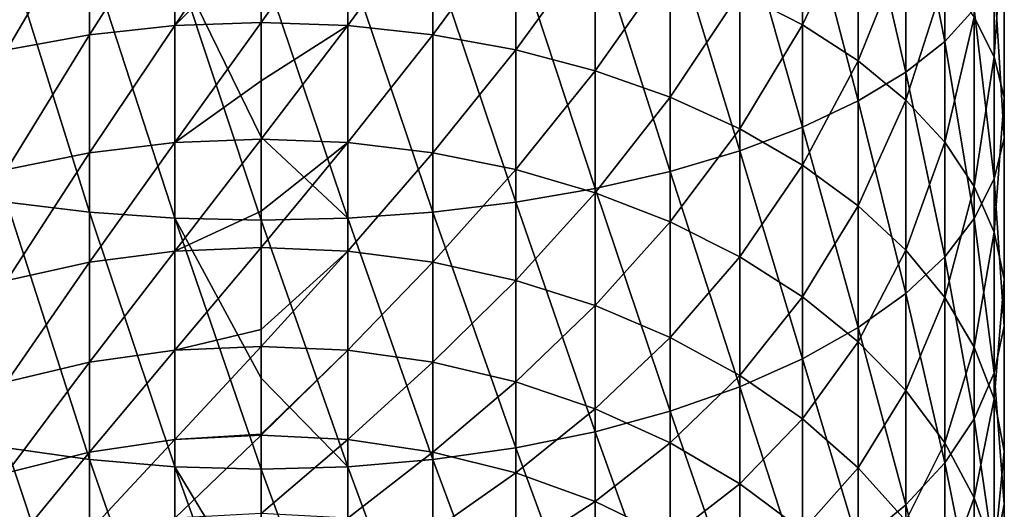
# Model space of a CAD drawing. Header units: metres. Extents: x -109 to 109, y -314 to 82.
# Tile 8 of 191: x -4.22 to 12.98, y -283.47 to -274.93. Entities that reach past the tile are written whole.
import ezdxf

# ---------------------------------------------------------------- set-up
doc = ezdxf.new("R2010")
doc.units = ezdxf.units.M
doc.layers.add('solid_504261_XXX', color=7, linetype='CONTINUOUS')

msp = doc.modelspace()

# ---------------------------------------------------------------- linework, layer by layer
at = {"layer": 'solid_504261_XXX'}
for points in [[(11.93681, -275.309296, 47.299656), (11.93681, -271.414856, 48.792915), (11.25833, -271.845642, 50.073349)], [(11.93681, -275.309296, 47.299656), (12.453864, -274.745972, 45.995522), (11.93681, -271.414856, 48.792915)], [(11.25833, -275.845001, 48.539864), (11.25833, -271.845642, 50.073349), (10.427602, -272.248413, 51.270473)], [(11.25833, -275.845001, 48.539864), (11.93681, -275.309296, 47.299656), (11.25833, -271.845642, 50.073349)], [(10.427602, -276.345856, 49.699379), (10.427602, -272.248413, 51.270473), (9.455857, -272.617706, 52.368095)], [(10.427602, -276.345856, 49.699379), (11.25833, -275.845001, 48.539864), (10.427602, -272.248413, 51.270473)], [(12.802501, -275.574371, 38.956242), (12.453864, -274.880859, 37.658962), (12.802501, -272.372345, 40.500385)], [(12.802501, -275.574371, 38.956242), (12.802501, -272.372345, 40.500385), (12.978006, -272.967773, 41.87883)], [(9.455857, -275.017914, 31.556067), (8.356239, -274.454468, 30.684967), (9.455857, -272.432739, 33.079563)], [(9.455857, -275.017914, 31.556067), (9.455857, -272.432739, 33.079563), (10.427602, -272.978729, 34.100864)], [(9.455857, -276.805084, 50.762516), (9.455857, -272.617706, 52.368095), (8.356239, -272.948517, 53.351372)], [(9.455857, -276.805084, 50.762516), (10.427602, -276.345856, 49.699379), (9.455857, -272.617706, 52.368095)], [(-2.998006, -275.189453, 26.871471), (-2.998006, -272.992981, 28.425425), (-1.509208, -272.850403, 28.205)], [(-1.509208, -275.029053, 26.663656), (-2.998006, -275.189453, 26.871471), (-1.509208, -272.850403, 28.205)], [(-1.509208, -275.029053, 26.663656), (-1.509208, -272.850403, 28.205), (0, -272.802673, 28.131191)], [(0, -273.522736, 27.651512), (-1.509208, -275.029053, 26.663656), (0, -272.802673, 28.131191)], [(1.509208, -272.850403, 28.205), (0, -274.975342, 26.59407), (0, -273.522736, 27.651512)], [(1.509208, -275.029053, 26.663656), (0, -274.975342, 26.59407), (1.509208, -272.850403, 28.205)], [(1.509208, -275.029053, 26.663656), (1.509208, -272.850403, 28.205), (2.998006, -272.992981, 28.425425)], [(-4.446262, -275.454346, 27.214705), (-4.446262, -273.228455, 28.789486), (-2.998006, -272.992981, 28.425425)], [(-2.998006, -275.189453, 26.871471), (-4.446262, -275.454346, 27.214705), (-2.998006, -272.992981, 28.425425)], [(2.998006, -275.189453, 26.871471), (1.509208, -275.029053, 26.663656), (2.998006, -272.992981, 28.425425)], [(2.998006, -275.189453, 26.871471), (2.998006, -272.992981, 28.425425), (4.446262, -273.228455, 28.789486)], [(8.356239, -277.216461, 51.714901), (8.356239, -272.948517, 53.351372), (7.143617, -273.236389, 54.207008)], [(8.356239, -277.216461, 51.714901), (9.455857, -276.805084, 50.762516), (8.356239, -272.948517, 53.351372)], [(10.427602, -275.646851, 32.528465), (9.455857, -275.017914, 31.556067), (10.427602, -272.978729, 34.100864)], [(10.427602, -275.646851, 32.528465), (10.427602, -272.978729, 34.100864), (11.25833, -273.574188, 35.214748)], [(12.978006, -276.282288, 40.280441), (12.802501, -275.574371, 38.956242), (12.978006, -272.967773, 41.87883)], [(12.978006, -276.282288, 40.280441), (12.978006, -272.967773, 41.87883), (12.978006, -273.56723, 43.266659)], [(4.446262, -275.454346, 27.214705), (2.998006, -275.189453, 26.871471), (4.446262, -273.228455, 28.789486)], [(4.446262, -275.454346, 27.214705), (4.446262, -273.228455, 28.789486), (5.834389, -273.55365, 29.292261)], [(7.143617, -277.574432, 52.543655), (7.143617, -273.236389, 54.207008), (5.834389, -273.477448, 54.923428)], [(7.143617, -277.574432, 52.543655), (8.356239, -277.216461, 51.714901), (7.143617, -273.236389, 54.207008)], [(0, -273.522736, 27.651512), (0, -274.975342, 26.59407), (-1.509208, -275.029053, 26.663656)], [(5.834389, -277.874176, 53.237572), (5.834389, -273.477448, 54.923428), (4.446262, -273.668365, 55.490948)], [(5.834389, -275.820221, 27.688717), (4.446262, -275.454346, 27.214705), (5.834389, -273.55365, 29.292261)], [(5.834389, -277.874176, 53.237572), (7.143617, -277.574432, 52.543655), (5.834389, -273.477448, 54.923428)], [(5.834389, -275.820221, 27.688717), (5.834389, -273.55365, 29.292261), (7.143617, -273.964172, 29.926949)], [(11.25833, -276.332825, 33.589016), (10.427602, -275.646851, 32.528465), (11.25833, -273.574188, 35.214748)], [(11.25833, -276.332825, 33.589016), (11.25833, -273.574188, 35.214748), (11.93681, -274.211121, 36.406151)], [(12.978006, -276.994995, 41.613655), (12.978006, -273.56723, 43.266659), (12.802501, -274.162659, 44.645103)], [(12.978006, -276.994995, 41.613655), (12.978006, -276.282288, 40.280441), (12.978006, -273.56723, 43.266659)], [(-2.998006, -278.283539, 54.185295), (-2.998006, -273.806641, 55.901894), (-4.446262, -273.668365, 55.490948)], [(-4.446262, -278.111603, 53.787262), (-2.998006, -278.283539, 54.185295), (-4.446262, -273.668365, 55.490948)], [(4.446262, -278.111603, 53.787262), (4.446262, -273.668365, 55.490948), (2.998006, -273.806641, 55.901894)], [(4.446262, -278.111603, 53.787262), (5.834389, -277.874176, 53.237572), (4.446262, -273.668365, 55.490948)], [(-1.509208, -278.387634, 54.426289), (-1.509208, -273.89035, 56.150703), (-2.998006, -273.806641, 55.901894)], [(-2.998006, -278.283539, 54.185295), (-1.509208, -278.387634, 54.426289), (-2.998006, -273.806641, 55.901894)], [(0, -276.979736, 55.10725), (0, -273.918396, 56.234016), (-1.509208, -273.89035, 56.150703)], [(0, -278.422485, 54.506985), (0, -276.979736, 55.10725), (-1.509208, -273.89035, 56.150703)], [(-1.509208, -278.387634, 54.426289), (0, -278.422485, 54.506985), (-1.509208, -273.89035, 56.150703)], [(1.509208, -278.387634, 54.426289), (1.509208, -273.89035, 56.150703), (0, -273.918396, 56.234016)], [(1.509208, -278.387634, 54.426289), (0, -273.918396, 56.234016), (0, -276.979736, 55.10725)], [(2.998006, -278.283539, 54.185295), (2.998006, -273.806641, 55.901894), (1.509208, -273.89035, 56.150703)], [(1.509208, -278.387634, 54.426289), (2.998006, -278.283539, 54.185295), (1.509208, -273.89035, 56.150703)], [(2.998006, -278.283539, 54.185295), (4.446262, -278.111603, 53.787262), (2.998006, -273.806641, 55.901894)], [(7.143617, -276.282043, 28.287096), (5.834389, -275.820221, 27.688717), (7.143617, -273.964172, 29.926949)], [(7.143617, -276.282043, 28.287096), (7.143617, -273.964172, 29.926949), (8.356239, -274.454468, 30.684967)], [(11.93681, -277.066559, 34.72337), (11.25833, -276.332825, 33.589016), (11.93681, -274.211121, 36.406151)], [(11.93681, -277.066559, 34.72337), (11.93681, -274.211121, 36.406151), (12.453864, -274.880859, 37.658962)], [(12.802501, -277.702911, 42.937851), (12.802501, -274.162659, 44.645103), (12.453864, -274.745972, 45.995522)], [(12.802501, -277.702911, 42.937851), (12.978006, -276.994995, 41.613655), (12.802501, -274.162659, 44.645103)], [(8.356239, -276.833649, 29.001751), (7.143617, -276.282043, 28.287096), (8.356239, -274.454468, 30.684967)], [(8.356239, -276.833649, 29.001751), (8.356239, -274.454468, 30.684967), (9.455857, -275.017914, 31.556067)], [(12.453864, -278.396423, 44.23513), (12.453864, -274.745972, 45.995522), (11.93681, -275.309296, 47.299656)], [(12.453864, -278.396423, 44.23513), (12.802501, -277.702911, 42.937851), (12.453864, -274.745972, 45.995522)], [(-1.509208, -277.072083, 24.946602), (-1.509208, -275.029053, 26.663656), (0, -274.975342, 26.59407)], [(0, -275.992523, 25.775333), (-1.509208, -277.072083, 24.946602), (0, -274.975342, 26.59407)], [(1.509208, -275.029053, 26.663656), (0, -275.992523, 25.775333), (0, -274.975342, 26.59407)], [(12.453864, -277.838074, 35.916195), (11.93681, -277.066559, 34.72337), (12.453864, -274.880859, 37.658962)], [(12.453864, -277.838074, 35.916195), (12.453864, -274.880859, 37.658962), (12.802501, -275.574371, 38.956242)], [(-2.998006, -277.249176, 25.140369), (-2.998006, -275.189453, 26.871471), (-1.509208, -275.029053, 26.663656)], [(-1.509208, -277.072083, 24.946602), (-2.998006, -277.249176, 25.140369), (-1.509208, -275.029053, 26.663656)], [(1.509208, -275.029053, 26.663656), (0, -277.012756, 24.88172), (0, -275.992523, 25.775333)], [(1.509208, -277.072083, 24.946602), (0, -277.012756, 24.88172), (1.509208, -275.029053, 26.663656)], [(1.509208, -277.072083, 24.946602), (1.509208, -275.029053, 26.663656), (2.998006, -275.189453, 26.871471)], [(9.455857, -277.467529, 29.823017), (8.356239, -276.833649, 29.001751), (9.455857, -275.017914, 31.556067)], [(9.455857, -277.467529, 29.823017), (9.455857, -275.017914, 31.556067), (10.427602, -275.646851, 32.528465)], [(-4.446262, -277.541718, 25.460402), (-4.446262, -275.454346, 27.214705), (-2.998006, -275.189453, 26.871471)], [(-2.998006, -277.249176, 25.140369), (-4.446262, -277.541718, 25.460402), (-2.998006, -275.189453, 26.871471)], [(2.998006, -277.249176, 25.140369), (1.509208, -277.072083, 24.946602), (2.998006, -275.189453, 26.871471)], [(2.998006, -277.249176, 25.140369), (2.998006, -275.189453, 26.871471), (4.446262, -275.454346, 27.214705)], [(11.93681, -279.066162, 45.487942), (11.93681, -275.309296, 47.299656), (11.25833, -275.845001, 48.539864)], [(11.93681, -279.066162, 45.487942), (12.453864, -278.396423, 44.23513), (11.93681, -275.309296, 47.299656)], [(4.446262, -277.541718, 25.460402), (2.998006, -277.249176, 25.140369), (4.446262, -275.454346, 27.214705)], [(4.446262, -277.541718, 25.460402), (4.446262, -275.454346, 27.214705), (5.834389, -275.820221, 27.688717)], [(10.427602, -278.17511, 30.739788), (9.455857, -277.467529, 29.823017), (10.427602, -275.646851, 32.528465)], [(10.427602, -278.17511, 30.739788), (10.427602, -275.646851, 32.528465), (11.25833, -276.332825, 33.589016)], [(12.802501, -278.636993, 37.151356), (12.453864, -277.838074, 35.916195), (12.802501, -275.574371, 38.956242)], [(12.802501, -278.636993, 37.151356), (12.802501, -275.574371, 38.956242), (12.978006, -276.282288, 40.280441)], [(5.834389, -277.945679, 25.902372), (4.446262, -277.541718, 25.460402), (5.834389, -275.820221, 27.688717)], [(5.834389, -277.945679, 25.902372), (5.834389, -275.820221, 27.688717), (7.143617, -276.282043, 28.287096)], [(11.25833, -279.703064, 46.679344), (11.25833, -275.845001, 48.539864), (10.427602, -276.345856, 49.699379)], [(11.25833, -279.703064, 46.679344), (11.93681, -279.066162, 45.487942), (11.25833, -275.845001, 48.539864)], [(0, -275.992523, 25.775333), (0, -277.012756, 24.88172), (-1.509208, -277.072083, 24.946602)], [(7.143617, -278.455658, 26.460304), (5.834389, -277.945679, 25.902372), (7.143617, -276.282043, 28.287096)], [(7.143617, -278.455658, 26.460304), (7.143617, -276.282043, 28.287096), (8.356239, -276.833649, 29.001751)], [(10.427602, -280.298553, 47.793228), (10.427602, -276.345856, 49.699379), (9.455857, -276.805084, 50.762516)], [(11.25833, -278.946838, 31.739664), (10.427602, -278.17511, 30.739788), (11.25833, -276.332825, 33.589016)], [(10.427602, -280.298553, 47.793228), (11.25833, -279.703064, 46.679344), (10.427602, -276.345856, 49.699379)], [(11.25833, -278.946838, 31.739664), (11.25833, -276.332825, 33.589016), (11.93681, -277.066559, 34.72337)], [(12.978006, -279.452484, 38.412148), (12.802501, -278.636993, 37.151356), (12.978006, -276.282288, 40.280441)], [(12.978006, -279.452484, 38.412148), (12.978006, -276.282288, 40.280441), (12.978006, -276.994995, 41.613655)], [(8.356239, -279.064728, 27.126652), (7.143617, -278.455658, 26.460304), (8.356239, -276.833649, 29.001751)], [(9.455857, -280.844513, 48.814529), (9.455857, -276.805084, 50.762516), (8.356239, -277.216461, 51.714901)], [(8.356239, -279.064728, 27.126652), (8.356239, -276.833649, 29.001751), (9.455857, -277.467529, 29.823017)], [(9.455857, -280.844513, 48.814529), (10.427602, -280.298553, 47.793228), (9.455857, -276.805084, 50.762516)], [(-1.509208, -278.965363, 23.065714), (-1.509208, -277.072083, 24.946602), (0, -277.012756, 24.88172)], [(0, -278.269073, 23.668867), (-1.509208, -278.965363, 23.065714), (0, -277.012756, 24.88172)], [(1.509208, -278.387634, 54.426289), (0, -276.979736, 55.10725), (0, -278.422485, 54.506985)], [(1.509208, -277.072083, 24.946602), (0, -278.269073, 23.668867), (0, -277.012756, 24.88172)], [(12.978006, -280.273529, 39.681526), (12.978006, -276.994995, 41.613655), (12.802501, -277.702911, 42.937851)], [(12.978006, -280.273529, 39.681526), (12.978006, -279.452484, 38.412148), (12.978006, -276.994995, 41.613655)], [(-2.998006, -279.157959, 23.244093), (-2.998006, -277.249176, 25.140369), (-1.509208, -277.072083, 24.946602)], [(-1.509208, -278.965363, 23.065714), (-2.998006, -279.157959, 23.244093), (-1.509208, -277.072083, 24.946602)], [(1.509208, -277.072083, 24.946602), (0, -278.900848, 23.005985), (0, -278.269073, 23.668867)], [(1.509208, -278.965363, 23.065714), (0, -278.900848, 23.005985), (1.509208, -277.072083, 24.946602)], [(1.509208, -278.965363, 23.065714), (1.509208, -277.072083, 24.946602), (2.998006, -277.249176, 25.140369)], [(8.356239, -281.333618, 49.729435), (8.356239, -277.216461, 51.714901), (7.143617, -277.574432, 52.543655)], [(8.356239, -281.333618, 49.729435), (9.455857, -280.844513, 48.814529), (8.356239, -277.216461, 51.714901)], [(11.93681, -279.772278, 32.809128), (11.25833, -278.946838, 31.739664), (11.93681, -277.066559, 34.72337)], [(11.93681, -279.772278, 32.809128), (11.93681, -277.066559, 34.72337), (12.453864, -277.838074, 35.916195)], [(-4.446262, -279.476044, 23.538712), (-4.446262, -277.541718, 25.460402), (-2.998006, -277.249176, 25.140369)], [(-2.998006, -279.157959, 23.244093), (-4.446262, -279.476044, 23.538712), (-2.998006, -277.249176, 25.140369)], [(2.998006, -279.157959, 23.244093), (1.509208, -278.965363, 23.065714), (2.998006, -277.249176, 25.140369)], [(2.998006, -279.157959, 23.244093), (2.998006, -277.249176, 25.140369), (4.446262, -277.541718, 25.460402)], [(4.446262, -279.476044, 23.538712), (2.998006, -279.157959, 23.244093), (4.446262, -277.541718, 25.460402)], [(4.446262, -279.476044, 23.538712), (4.446262, -277.541718, 25.460402), (5.834389, -277.945679, 25.902372)], [(9.455857, -279.764648, 27.892403), (8.356239, -279.064728, 27.126652), (9.455857, -277.467529, 29.823017)], [(9.455857, -279.764648, 27.892403), (9.455857, -277.467529, 29.823017), (10.427602, -278.17511, 30.739788)], [(7.143617, -281.759247, 50.525574), (7.143617, -277.574432, 52.543655), (5.834389, -277.874176, 53.237572)], [(7.143617, -281.759247, 50.525574), (8.356239, -281.333618, 49.729435), (7.143617, -277.574432, 52.543655)], [(12.802501, -281.08905, 40.942318), (12.802501, -277.702911, 42.937851), (12.453864, -278.396423, 44.23513)], [(12.802501, -281.08905, 40.942318), (12.978006, -280.273529, 39.681526), (12.802501, -277.702911, 42.937851)], [(5.834389, -282.115601, 51.192181), (5.834389, -277.874176, 53.237572), (4.446262, -278.111603, 53.787262)], [(5.834389, -282.115601, 51.192181), (7.143617, -281.759247, 50.525574), (5.834389, -277.874176, 53.237572)], [(12.453864, -280.640259, 33.933712), (11.93681, -279.772278, 32.809128), (12.453864, -277.838074, 35.916195)], [(12.453864, -280.640259, 33.933712), (12.453864, -277.838074, 35.916195), (12.802501, -278.636993, 37.151356)], [(5.834389, -279.915375, 23.945583), (4.446262, -279.476044, 23.538712), (5.834389, -277.945679, 25.902372)], [(5.834389, -279.915375, 23.945583), (5.834389, -277.945679, 25.902372), (7.143617, -278.455658, 26.460304)], [(-2.998006, -282.602295, 52.102612), (-2.998006, -278.283539, 54.185295), (-4.446262, -278.111603, 53.787262)], [(-4.446262, -282.397888, 51.720242), (-2.998006, -282.602295, 52.102612), (-4.446262, -278.111603, 53.787262)], [(4.446262, -282.397888, 51.720242), (4.446262, -278.111603, 53.787262), (2.998006, -278.283539, 54.185295)], [(4.446262, -282.397888, 51.720242), (5.834389, -282.115601, 51.192181), (4.446262, -278.111603, 53.787262)], [(10.427602, -280.54599, 28.747204), (9.455857, -279.764648, 27.892403), (10.427602, -278.17511, 30.739788)], [(10.427602, -280.54599, 28.747204), (10.427602, -278.17511, 30.739788), (11.25833, -278.946838, 31.739664)], [(-1.509208, -282.726074, 52.334122), (-1.509208, -278.387634, 54.426289), (-2.998006, -278.283539, 54.185295)], [(-2.998006, -282.602295, 52.102612), (-1.509208, -282.726074, 52.334122), (-2.998006, -278.283539, 54.185295)], [(0, -278.269073, 23.668867), (0, -278.900848, 23.005985), (-1.509208, -278.965363, 23.065714)], [(0, -281.179169, 53.229549), (0, -278.422485, 54.506985), (-1.509208, -278.387634, 54.426289)], [(0, -282.767517, 52.41164), (0, -281.179169, 53.229549), (-1.509208, -278.387634, 54.426289)], [(-1.509208, -282.726074, 52.334122), (0, -282.767517, 52.41164), (-1.509208, -278.387634, 54.426289)], [(1.509208, -282.726074, 52.334122), (1.509208, -278.387634, 54.426289), (0, -278.422485, 54.506985)], [(1.509208, -282.726074, 52.334122), (0, -278.422485, 54.506985), (0, -281.179169, 53.229549)], [(2.998006, -282.602295, 52.102612), (2.998006, -278.283539, 54.185295), (1.509208, -278.387634, 54.426289)], [(1.509208, -282.726074, 52.334122), (2.998006, -282.602295, 52.102612), (1.509208, -278.387634, 54.426289)], [(2.998006, -282.602295, 52.102612), (4.446262, -282.397888, 51.720242), (2.998006, -278.283539, 54.185295)], [(12.453864, -281.887939, 42.177479), (12.453864, -278.396423, 44.23513), (11.93681, -279.066162, 45.487942)], [(12.453864, -281.887939, 42.177479), (12.802501, -281.08905, 40.942318), (12.453864, -278.396423, 44.23513)], [(7.143617, -280.46994, 24.459208), (5.834389, -279.915375, 23.945583), (7.143617, -278.455658, 26.460304)], [(7.143617, -280.46994, 24.459208), (7.143617, -278.455658, 26.460304), (8.356239, -279.064728, 27.126652)], [(12.802501, -281.539063, 35.098213), (12.453864, -280.640259, 33.933712), (12.802501, -278.636993, 37.151356)], [(12.802501, -281.539063, 35.098213), (12.802501, -278.636993, 37.151356), (12.978006, -279.452484, 38.412148)], [(-1.509208, -280.69577, 21.034004), (-1.509208, -278.965363, 23.065714), (0, -278.900848, 23.005985)], [(0, -280.330994, 21.3519), (-1.509208, -280.69577, 21.034004), (0, -278.900848, 23.005985)], [(1.509208, -278.965363, 23.065714), (0, -280.330994, 21.3519), (0, -278.900848, 23.005985)], [(-2.998006, -280.902527, 21.195763), (-2.998006, -279.157959, 23.244093), (-1.509208, -278.965363, 23.065714)], [(-1.509208, -280.69577, 21.034004), (-2.998006, -280.902527, 21.195763), (-1.509208, -278.965363, 23.065714)], [(1.509208, -278.965363, 23.065714), (0, -280.626556, 20.979841), (0, -280.330994, 21.3519)], [(1.509208, -280.69577, 21.034004), (0, -280.626556, 20.979841), (1.509208, -278.965363, 23.065714)], [(1.509208, -280.69577, 21.034004), (1.509208, -278.965363, 23.065714), (2.998006, -279.157959, 23.244093)], [(8.356239, -281.132263, 25.072638), (7.143617, -280.46994, 24.459208), (8.356239, -279.064728, 27.126652)], [(8.356239, -281.132263, 25.072638), (8.356239, -279.064728, 27.126652), (9.455857, -279.764648, 27.892403)], [(11.25833, -281.398132, 29.679493), (10.427602, -280.54599, 28.747204), (11.25833, -278.946838, 31.739664)], [(11.25833, -281.398132, 29.679493), (11.25833, -278.946838, 31.739664), (11.93681, -279.772278, 32.809128)], [(11.93681, -282.659485, 43.370304), (11.93681, -279.066162, 45.487942), (11.25833, -279.703064, 46.679344)], [(11.93681, -282.659485, 43.370304), (12.453864, -281.887939, 42.177479), (11.93681, -279.066162, 45.487942)], [(-4.446262, -281.244019, 21.462927), (-4.446262, -279.476044, 23.538712), (-2.998006, -279.157959, 23.244093)], [(-2.998006, -280.902527, 21.195763), (-4.446262, -281.244019, 21.462927), (-2.998006, -279.157959, 23.244093)], [(2.998006, -280.902527, 21.195763), (1.509208, -280.69577, 21.034004), (2.998006, -279.157959, 23.244093)], [(2.998006, -280.902527, 21.195763), (2.998006, -279.157959, 23.244093), (4.446262, -279.476044, 23.538712)], [(12.978006, -282.456512, 36.28688), (12.802501, -281.539063, 35.098213), (12.978006, -279.452484, 38.412148)], [(12.978006, -282.456512, 36.28688), (12.978006, -279.452484, 38.412148), (12.978006, -280.273529, 39.681526)], [(4.446262, -281.244019, 21.462927), (2.998006, -280.902527, 21.195763), (4.446262, -279.476044, 23.538712)], [(4.446262, -281.244019, 21.462927), (4.446262, -279.476044, 23.538712), (5.834389, -279.915375, 23.945583)], [(9.455857, -281.893402, 25.777578), (8.356239, -281.132263, 25.072638), (9.455857, -279.764648, 27.892403)], [(9.455857, -281.893402, 25.777578), (9.455857, -279.764648, 27.892403), (10.427602, -280.54599, 28.747204)], [(11.25833, -283.393188, 44.504658), (11.25833, -279.703064, 46.679344), (10.427602, -280.298553, 47.793228)], [(11.25833, -283.393188, 44.504658), (11.93681, -282.659485, 43.370304), (11.25833, -279.703064, 46.679344)], [(11.93681, -282.30957, 30.676664), (11.25833, -281.398132, 29.679493), (11.93681, -279.772278, 32.809128)], [(11.93681, -282.30957, 30.676664), (11.93681, -279.772278, 32.809128), (12.453864, -280.640259, 33.933712)], [(5.834389, -281.715637, 21.831886), (4.446262, -281.244019, 21.462927), (5.834389, -279.915375, 23.945583)], [(5.834389, -281.715637, 21.831886), (5.834389, -279.915375, 23.945583), (7.143617, -280.46994, 24.459208)], [(10.427602, -284.079163, 45.565208), (10.427602, -280.298553, 47.793228), (9.455857, -280.844513, 48.814529)], [(10.427602, -284.079163, 45.565208), (11.25833, -283.393188, 44.504658), (10.427602, -280.298553, 47.793228)], [(12.978006, -283.380188, 37.483639), (12.978006, -280.273529, 39.681526), (12.802501, -281.08905, 40.942318)], [(12.978006, -283.380188, 37.483639), (12.978006, -282.456512, 36.28688), (12.978006, -280.273529, 39.681526)], [(0, -280.330994, 21.3519), (0, -280.626556, 20.979841), (-1.509208, -280.69577, 21.034004)], [(7.143617, -282.310974, 22.297651), (5.834389, -281.715637, 21.831886), (7.143617, -280.46994, 24.459208)], [(7.143617, -282.310974, 22.297651), (7.143617, -280.46994, 24.459208), (8.356239, -281.132263, 25.072638)], [(-1.509208, -282.251404, 18.865526), (-1.509208, -280.69577, 21.034004), (0, -280.626556, 20.979841)], [(0, -282.158905, 18.846199), (-1.509208, -282.251404, 18.865526), (0, -280.626556, 20.979841)], [(1.509208, -280.69577, 21.034004), (0, -282.158905, 18.846199), (0, -280.626556, 20.979841)], [(10.427602, -282.743073, 26.564497), (9.455857, -281.893402, 25.777578), (10.427602, -280.54599, 28.747204)], [(10.427602, -282.743073, 26.564497), (10.427602, -280.54599, 28.747204), (11.25833, -281.398132, 29.679493)], [(12.453864, -283.268005, 31.725233), (11.93681, -282.30957, 30.676664), (12.453864, -280.640259, 33.933712)], [(12.453864, -283.268005, 31.725233), (12.453864, -280.640259, 33.933712), (12.802501, -281.539063, 35.098213)], [(-2.998006, -282.470886, 19.009542), (-2.998006, -280.902527, 21.195763), (-1.509208, -280.69577, 21.034004)], [(-1.509208, -282.251404, 18.865526), (-2.998006, -282.470886, 19.009542), (-1.509208, -280.69577, 21.034004)], [(1.509208, -280.69577, 21.034004), (0, -282.177917, 18.817303), (0, -282.158905, 18.846199)], [(1.509208, -282.251404, 18.865526), (0, -282.177917, 18.817303), (1.509208, -280.69577, 21.034004)], [(1.509208, -282.251404, 18.865526), (1.509208, -280.69577, 21.034004), (2.998006, -280.902527, 21.195763)], [(-4.446262, -282.833374, 19.247408), (-4.446262, -281.244019, 21.462927), (-2.998006, -280.902527, 21.195763)], [(-2.998006, -282.470886, 19.009542), (-4.446262, -282.833374, 19.247408), (-2.998006, -280.902527, 21.195763)], [(2.998006, -282.470886, 19.009542), (1.509208, -282.251404, 18.865526), (2.998006, -280.902527, 21.195763)], [(2.998006, -282.470886, 19.009542), (2.998006, -280.902527, 21.195763), (4.446262, -281.244019, 21.462927)], [(9.455857, -284.70813, 46.537605), (9.455857, -280.844513, 48.814529), (8.356239, -281.333618, 49.729435)], [(9.455857, -284.70813, 46.537605), (10.427602, -284.079163, 45.565208), (9.455857, -280.844513, 48.814529)], [(8.356239, -283.021973, 22.85392), (7.143617, -282.310974, 22.297651), (8.356239, -281.132263, 25.072638)], [(8.356239, -283.021973, 22.85392), (8.356239, -281.132263, 25.072638), (9.455857, -281.893402, 25.777578)], [(12.802501, -284.297638, 38.672306), (12.802501, -281.08905, 40.942318), (12.453864, -281.887939, 42.177479)], [(12.802501, -284.297638, 38.672306), (12.978006, -283.380188, 37.483639), (12.802501, -281.08905, 40.942318)], [(1.509208, -282.726074, 52.334122), (0, -281.179169, 53.229549), (0, -282.767517, 52.41164)], [(4.446262, -282.833374, 19.247408), (2.998006, -282.470886, 19.009542), (4.446262, -281.244019, 21.462927)], [(4.446262, -282.833374, 19.247408), (4.446262, -281.244019, 21.462927), (5.834389, -281.715637, 21.831886)], [(8.356239, -285.271576, 47.408707), (8.356239, -281.333618, 49.729435), (7.143617, -281.759247, 50.525574)], [(8.356239, -285.271576, 47.408707), (9.455857, -284.70813, 46.537605), (8.356239, -281.333618, 49.729435)], [(11.25833, -283.669739, 27.42275), (10.427602, -282.743073, 26.564497), (11.25833, -281.398132, 29.679493)], [(11.25833, -283.669739, 27.42275), (11.25833, -281.398132, 29.679493), (11.93681, -282.30957, 30.676664)], [(12.802501, -284.260468, 32.811016), (12.453864, -283.268005, 31.725233), (12.802501, -281.539063, 35.098213)], [(12.802501, -284.260468, 32.811016), (12.802501, -281.539063, 35.098213), (12.978006, -282.456512, 36.28688)], [(5.834389, -283.334015, 19.575901), (4.446262, -282.833374, 19.247408), (5.834389, -281.715637, 21.831886)], [(5.834389, -283.334015, 19.575901), (5.834389, -281.715637, 21.831886), (7.143617, -282.310974, 22.297651)], [(7.143617, -285.761871, 48.166725), (7.143617, -281.759247, 50.525574), (5.834389, -282.115601, 51.192181)], [(7.143617, -285.761871, 48.166725), (8.356239, -285.271576, 47.408707), (7.143617, -281.759247, 50.525574)], [(9.455857, -283.83905, 23.493174), (8.356239, -283.021973, 22.85392), (9.455857, -281.893402, 25.777578)], [(9.455857, -283.83905, 23.493174), (9.455857, -281.893402, 25.777578), (10.427602, -282.743073, 26.564497)], [(12.453864, -285.196442, 39.836807), (12.453864, -281.887939, 42.177479), (11.93681, -282.659485, 43.370304)], [(12.453864, -285.196442, 39.836807), (12.802501, -284.297638, 38.672306), (12.453864, -281.887939, 42.177479)], [(0, -282.158905, 18.846199), (0, -282.177917, 18.817303), (-1.509208, -282.251404, 18.865526)], [(-1.509208, -283.621429, 16.575279), (-1.509208, -282.251404, 18.865526), (0, -282.177917, 18.817303)], [(0, -283.544189, 16.533329), (-1.509208, -283.621429, 16.575279), (0, -282.177917, 18.817303)], [(1.509208, -282.251404, 18.865526), (0, -283.544189, 16.533329), (0, -282.177917, 18.817303)], [(5.834389, -286.172394, 48.801414), (5.834389, -282.115601, 51.192181), (4.446262, -282.397888, 51.720242)], [(5.834389, -286.172394, 48.801414), (7.143617, -285.761871, 48.166725), (5.834389, -282.115601, 51.192181)], [(-2.998006, -283.852112, 16.70056), (-2.998006, -282.470886, 19.009542), (-1.509208, -282.251404, 18.865526)], [(-1.509208, -283.621429, 16.575279), (-2.998006, -283.852112, 16.70056), (-1.509208, -282.251404, 18.865526)], [(1.509208, -283.621429, 16.575279), (0, -283.544189, 16.533329), (1.509208, -282.251404, 18.865526)], [(1.509208, -283.621429, 16.575279), (1.509208, -282.251404, 18.865526), (2.998006, -282.470886, 19.009542)], [(7.143617, -283.966003, 19.990583), (5.834389, -283.334015, 19.575901), (7.143617, -282.310974, 22.297651)], [(7.143617, -283.966003, 19.990583), (7.143617, -282.310974, 22.297651), (8.356239, -283.021973, 22.85392)], [(11.93681, -284.660889, 28.340733), (11.25833, -283.669739, 27.42275), (11.93681, -282.30957, 30.676664)], [(11.93681, -284.660889, 28.340733), (11.93681, -282.30957, 30.676664), (12.453864, -283.268005, 31.725233)], [(-2.998006, -286.733063, 49.668251), (-2.998006, -282.602295, 52.102612), (-4.446262, -282.397888, 51.720242)], [(-4.446262, -286.497589, 49.304188), (-2.998006, -286.733063, 49.668251), (-4.446262, -282.397888, 51.720242)], [(-4.446262, -284.233154, 16.907476), (-4.446262, -282.833374, 19.247408), (-2.998006, -282.470886, 19.009542)], [(-2.998006, -283.852112, 16.70056), (-4.446262, -284.233154, 16.907476), (-2.998006, -282.470886, 19.009542)], [(2.998006, -283.852112, 16.70056), (1.509208, -283.621429, 16.575279), (2.998006, -282.470886, 19.009542)], [(4.446262, -286.497589, 49.304188), (4.446262, -282.397888, 51.720242), (2.998006, -282.602295, 52.102612)], [(2.998006, -283.852112, 16.70056), (2.998006, -282.470886, 19.009542), (4.446262, -282.833374, 19.247408)], [(4.446262, -286.497589, 49.304188), (5.834389, -286.172394, 48.801414), (4.446262, -282.397888, 51.720242)], [(12.978006, -285.273499, 33.919334), (12.802501, -284.260468, 32.811016), (12.978006, -282.456512, 36.28688)], [(12.978006, -285.273499, 33.919334), (12.978006, -282.456512, 36.28688), (12.978006, -283.380188, 37.483639)], [(-1.509208, -286.875641, 49.888676), (-1.509208, -282.726074, 52.334122), (-2.998006, -282.602295, 52.102612)], [(-2.998006, -286.733063, 49.668251), (-1.509208, -286.875641, 49.888676), (-2.998006, -282.602295, 52.102612)], [(0, -285.216583, 51.024948), (0, -282.767517, 52.41164), (-1.509208, -282.726074, 52.334122)], [(0, -286.92337, 49.962482), (0, -285.216583, 51.024948), (-1.509208, -282.726074, 52.334122)], [(-1.509208, -286.875641, 49.888676), (0, -286.92337, 49.962482), (-1.509208, -282.726074, 52.334122)], [(1.509208, -286.875641, 49.888676), (1.509208, -282.726074, 52.334122), (0, -282.767517, 52.41164)], [(2.998006, -286.733063, 49.668251), (2.998006, -282.602295, 52.102612), (1.509208, -282.726074, 52.334122)], [(1.509208, -286.875641, 49.888676), (2.998006, -286.733063, 49.668251), (1.509208, -282.726074, 52.334122)], [(2.998006, -286.733063, 49.668251), (4.446262, -286.497589, 49.304188), (2.998006, -282.602295, 52.102612)], [(11.93681, -286.064423, 40.961391), (11.93681, -282.659485, 43.370304), (11.25833, -283.393188, 44.504658)], [(11.93681, -286.064423, 40.961391), (12.453864, -285.196442, 39.836807), (11.93681, -282.659485, 43.370304)], [(1.509208, -286.875641, 49.888676), (0, -282.767517, 52.41164), (0, -285.216583, 51.024948)], [(4.446262, -284.233154, 16.907476), (2.998006, -283.852112, 16.70056), (4.446262, -282.833374, 19.247408)], [(4.446262, -284.233154, 16.907476), (4.446262, -282.833374, 19.247408), (5.834389, -283.334015, 19.575901)], [(10.427602, -284.75116, 24.206764), (9.455857, -283.83905, 23.493174), (10.427602, -282.743073, 26.564497)], [(10.427602, -284.75116, 24.206764), (10.427602, -282.743073, 26.564497), (11.25833, -283.669739, 27.42275)], [(8.356239, -284.720764, 20.485846), (7.143617, -283.966003, 19.990583), (8.356239, -283.021973, 22.85392)], [(8.356239, -284.720764, 20.485846), (8.356239, -283.021973, 22.85392), (9.455857, -283.83905, 23.493174)], [(5.834389, -284.759338, 17.193233), (4.446262, -284.233154, 16.907476), (5.834389, -283.334015, 19.575901)], [(5.834389, -284.759338, 17.193233), (5.834389, -283.334015, 19.575901), (7.143617, -283.966003, 19.990583)], [(11.25833, -286.889862, 42.030853), (11.25833, -283.393188, 44.504658), (10.427602, -284.079163, 45.565208)], [(11.25833, -286.889862, 42.030853), (11.93681, -286.064423, 40.961391), (11.25833, -283.393188, 44.504658)], [(12.453864, -285.703156, 29.30603), (11.93681, -284.660889, 28.340733), (12.453864, -283.268005, 31.725233)], [(12.453864, -285.703156, 29.30603), (12.453864, -283.268005, 31.725233), (12.802501, -284.260468, 32.811016)], [(12.978006, -286.293457, 35.035198), (12.978006, -283.380188, 37.483639), (12.802501, -284.297638, 38.672306)], [(12.978006, -286.293457, 35.035198), (12.978006, -285.273499, 33.919334), (12.978006, -283.380188, 37.483639)]]:
    msp.add_3dface(points, dxfattribs=at)

doc.saveas('drawing.dxf')
